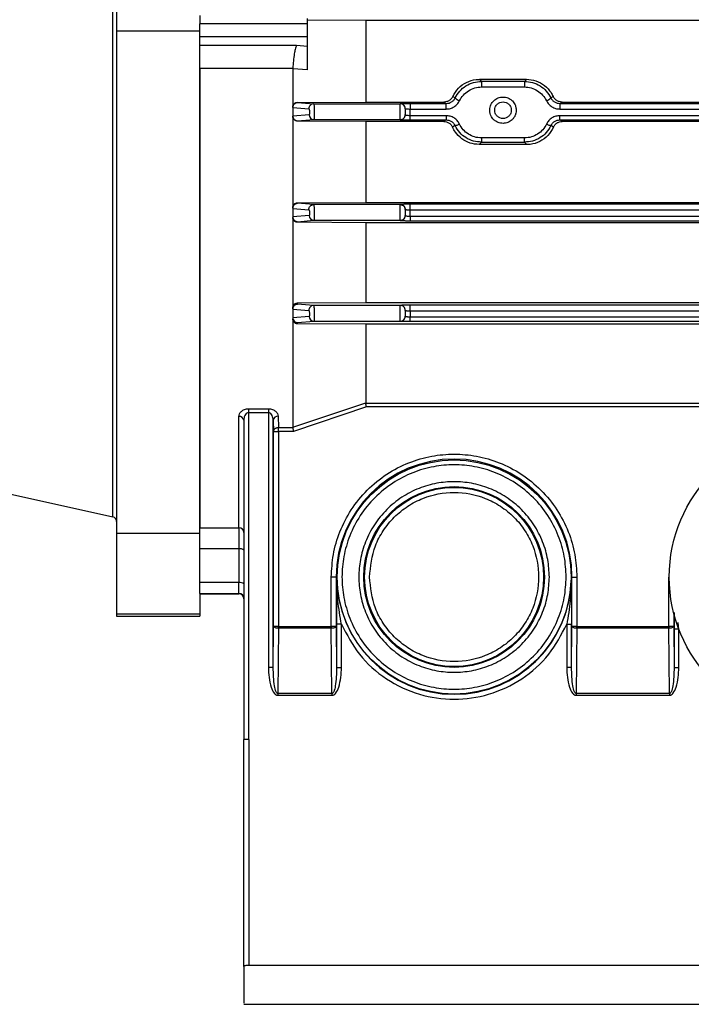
# Model space of a CAD drawing. Header units: millimetres. Extents: x 0 to 420, y 0 to 297.
# Tile 56 of 104: x 156.01 to 159.81, y 228.1 to 233.66. Entities that reach past the tile are written whole.
import ezdxf

# ---------------------------------------------------------------- set-up
doc = ezdxf.new("R2010")
doc.units = ezdxf.units.MM

msp = doc.modelspace()

# ---------------------------------------------------------------- linework, layer by layer
at = {"color": 7, "linetype": 'Continuous', "lineweight": 25}
for p, q in [((156.54065, 230.85428), (156.54065, 233.99574)), ((156.5623, 233.71943), (156.5623, 233.59719)), ((157.03203, 233.68462), (157.03203, 233.6384)), ((157.63991, 233.6384), (157.63991, 233.66871)), ((157.96949, 233.65735), (157.63991, 233.6589)), ((162.88977, 233.65735), (157.96949, 233.65735)), ((157.96949, 233.65735), (157.96949, 233.19646)), ((157.03203, 233.59719), (156.5623, 233.59719)), ((156.5623, 233.59719), (156.5623, 230.75975)), ((157.63991, 233.6384), (157.03203, 233.6384)), ((157.03203, 233.56658), (157.03203, 233.6384)), ((157.63991, 233.56658), (157.63991, 233.6384)), ((157.03203, 233.56658), (157.63991, 233.56658)), ((157.03203, 233.51562), (157.03203, 233.56658)), ((157.63991, 233.51091), (157.63991, 233.56658)), ((157.57884, 233.51562), (157.03203, 233.51562)), ((157.03203, 233.38646), (157.03203, 233.51562)), ((157.63991, 233.51091), (157.57884, 233.51562)), ((157.55709, 233.38646), (157.03203, 233.38646)), ((157.03203, 230.79273), (157.03203, 233.38646)), ((157.03203, 233.38646), (157.03203, 230.79273)), ((157.55709, 233.38646), (157.55701, 233.38391)), ((157.63991, 233.37801), (157.55701, 233.38391)), ((157.55701, 233.38391), (157.55701, 233.16697)), ((158.62418, 233.31302), (158.61333, 233.32482)), ((158.61333, 233.32482), (158.87695, 233.32482)), ((158.62418, 233.31302), (158.62418, 233.28156)), ((158.8661, 233.31302), (158.62418, 233.31302)), ((158.87695, 233.32482), (158.8661, 233.31302)), ((158.8661, 233.31302), (158.8661, 233.28156)), ((158.62418, 233.28156), (158.8661, 233.28156)), ((158.46206, 233.22859), (158.47462, 233.21951)), ((159.01566, 233.21951), (159.02822, 233.22859)), ((157.55701, 233.16697), (157.55701, 233.16601)), ((157.55701, 233.16601), (157.55701, 233.11778)), ((157.55762, 233.16533), (157.64834, 233.15788)), ((157.55762, 233.16533), (157.55762, 233.11706)), ((157.58464, 233.19461), (157.96949, 233.19646)), ((157.58464, 233.19461), (157.58464, 233.19364)), ((157.58464, 233.19364), (157.67537, 233.18615)), ((157.67537, 233.18615), (158.16489, 233.18615)), ((157.96949, 233.19646), (158.41157, 233.19646)), ((158.16489, 233.18615), (158.16489, 233.1874)), ((158.16489, 233.09775), (158.16489, 233.18615)), ((158.22015, 233.18837), (158.42464, 233.18837)), ((158.22015, 233.18837), (158.22015, 233.1569)), ((158.22015, 233.11922), (158.22015, 233.1569)), ((158.22015, 233.1569), (158.42464, 233.1569)), ((158.42464, 233.18837), (158.41157, 233.19646)), ((158.42464, 233.1569), (158.42464, 233.18837)), ((159.07871, 233.19646), (159.06564, 233.18837)), ((159.06564, 233.18837), (159.06564, 233.1569)), ((159.06564, 233.18837), (161.46403, 233.18837)), ((159.06564, 233.1569), (161.46403, 233.1569)), ((159.07871, 233.19646), (161.45096, 233.19646)), ((157.55701, 233.11669), (157.55701, 232.59983)), ((157.64915, 233.1247), (157.55762, 233.11706)), ((157.58464, 233.09016), (157.67618, 233.09775)), ((157.58464, 233.08878), (157.58464, 233.09016)), ((157.96949, 233.0869), (157.58464, 233.08878)), ((157.67618, 233.09775), (158.16489, 233.09775)), ((158.4107, 233.0869), (157.96949, 233.0869)), ((157.96949, 233.0869), (157.96949, 232.62936)), ((158.16489, 233.09775), (158.16489, 233.09641)), ((158.22015, 233.09544), (158.22015, 233.11922)), ((158.42449, 233.11922), (158.22015, 233.11922)), ((158.22015, 233.09544), (158.42449, 233.09544)), ((158.42449, 233.09544), (158.4107, 233.0869)), ((158.42449, 233.11922), (158.42449, 233.09544)), ((161.46388, 233.11922), (159.06579, 233.11922)), ((159.06579, 233.09544), (159.06579, 233.11922)), ((159.06579, 233.09544), (161.46388, 233.09544)), ((159.07958, 233.0869), (159.06579, 233.09544)), ((161.45009, 233.0869), (159.07958, 233.0869)), ((158.47412, 233.06402), (158.46072, 233.05434)), ((159.02956, 233.05434), (159.01616, 233.06402)), ((158.86707, 232.99359), (158.62321, 232.99359)), ((158.62321, 232.99359), (158.62321, 232.96981)), ((158.86707, 232.96981), (158.86707, 232.99359)), ((158.61081, 232.95635), (158.62321, 232.96981)), ((158.87947, 232.95635), (158.61081, 232.95635)), ((158.62321, 232.96981), (158.86707, 232.96981)), ((158.86707, 232.96981), (158.87947, 232.95635)), ((157.55701, 232.59687), (157.55701, 232.54845)), ((157.55762, 232.59572), (157.64797, 232.58824)), ((157.55762, 232.59572), (157.55762, 232.54726)), ((157.58464, 232.62738), (157.96949, 232.62936)), ((157.58464, 232.6245), (157.58464, 232.62738)), ((157.67494, 232.61696), (157.58464, 232.6245)), ((157.67494, 232.61696), (157.67503, 232.61696)), ((158.16489, 232.61696), (157.67503, 232.61696)), ((157.96949, 232.62936), (162.88977, 232.62936)), ((158.16489, 232.61805), (158.16489, 232.61696)), ((158.16489, 232.52855), (158.16489, 232.61696)), ((162.30952, 232.61902), (158.22015, 232.61902)), ((158.22015, 232.58754), (158.22015, 232.61902)), ((158.22015, 232.55017), (158.22015, 232.58754)), ((158.22015, 232.58754), (162.30952, 232.58754)), ((157.55701, 232.54521), (157.55701, 232.03426)), ((157.64942, 232.55506), (157.55762, 232.54726)), ((158.22015, 232.55017), (158.22015, 232.52639)), ((162.30952, 232.55017), (158.22015, 232.55017)), ((157.58464, 232.52083), (157.67645, 232.52855)), ((157.58464, 232.51718), (157.58464, 232.52083)), ((157.96949, 232.51513), (157.58464, 232.51718)), ((157.67645, 232.52855), (158.16489, 232.52855)), ((162.88977, 232.51513), (157.96949, 232.51513)), ((157.96949, 232.51513), (157.96949, 232.06393)), ((158.16489, 232.52855), (158.16489, 232.52737)), ((158.22015, 232.52639), (162.30952, 232.52639)), ((157.58464, 232.0617), (157.96949, 232.06393)), ((157.58464, 232.05542), (157.58464, 232.0617)), ((157.67482, 232.04776), (157.58464, 232.05542)), ((158.16489, 232.04776), (157.67482, 232.04776)), ((157.96949, 232.06393), (162.88977, 232.06393)), ((158.16489, 232.0479), (158.16489, 232.04776)), ((158.16489, 231.95935), (158.16489, 232.04776)), ((162.30952, 232.04887), (158.22015, 232.04887)), ((158.22015, 232.0174), (158.22015, 232.04887)), ((157.55701, 232.0278), (157.55701, 231.97907)), ((157.55762, 232.02618), (157.6478, 232.0186)), ((157.55762, 232.02618), (157.55762, 231.97741)), ((157.64969, 231.98543), (157.55762, 231.97741)), ((158.19252, 232.02013), (158.19252, 232.02028)), ((158.22015, 232.0174), (158.22015, 231.98193)), ((158.22015, 232.0174), (162.30952, 232.0174)), ((158.22015, 231.95815), (158.22015, 231.98193)), ((162.30952, 231.98193), (158.22015, 231.98193)), ((157.55701, 231.97202), (157.55701, 231.35946)), ((157.58464, 231.95144), (157.67672, 231.95935)), ((157.58464, 231.94382), (157.58464, 231.95144)), ((157.96949, 231.94144), (157.58464, 231.94382)), ((157.67672, 231.95935), (158.16489, 231.95935)), ((162.88977, 231.94144), (157.96949, 231.94144)), ((157.96949, 231.94144), (157.96949, 231.49702)), ((158.16489, 231.95935), (158.16489, 231.95913)), ((158.22015, 231.95815), (162.30952, 231.95815)), ((157.55701, 231.35946), (157.96949, 231.49702)), ((157.97313, 231.47466), (157.56065, 231.33671)), ((157.96953, 231.49659), (157.96949, 231.49702)), ((157.96953, 231.49659), (161.50532, 231.49659)), ((161.50532, 231.47466), (157.97313, 231.47466)), ((157.25307, 230.79273), (157.25307, 231.42085)), ((157.30834, 231.46437), (157.41957, 231.46437)), ((157.30834, 231.44291), (157.30834, 231.46437)), ((157.30834, 231.44291), (157.41957, 231.44291)), ((157.30834, 229.59695), (157.30834, 231.44291)), ((157.41957, 231.46437), (157.41957, 231.44291)), ((157.41957, 231.44291), (157.41957, 230.00384)), ((157.47482, 231.42197), (157.47702, 231.35906)), ((157.2807, 231.39903), (157.2807, 229.59695)), ((157.44719, 230.00384), (157.44719, 231.40015)), ((157.44719, 231.40015), (157.4494, 231.33671)), ((157.4494, 230.23556), (157.4494, 231.33671)), ((157.4494, 231.33671), (157.47702, 231.33671)), ((157.47702, 231.35906), (157.55704, 231.35906)), ((157.47702, 231.33671), (157.47702, 231.35906)), ((157.47702, 231.33671), (157.47702, 230.23556)), ((157.56065, 231.33671), (157.47702, 231.33671)), ((157.55704, 231.35906), (157.55701, 231.35946)), ((155.46002, 231.09385), (156.54065, 230.85428)), ((157.03203, 230.75975), (156.5623, 230.75975)), ((156.5623, 230.75975), (156.5623, 230.30353)), ((157.03203, 230.79273), (157.25307, 230.79273)), ((157.03203, 230.67278), (157.03203, 230.79273)), ((157.25307, 230.79273), (157.25307, 230.67278)), ((157.25307, 230.67278), (157.03203, 230.67278)), ((157.03203, 230.48258), (157.03203, 230.67278)), ((157.25307, 230.67278), (157.25307, 230.48258)), ((157.25307, 230.48258), (157.03203, 230.48258)), ((157.03203, 230.42155), (157.03203, 230.48258)), ((157.25307, 230.42155), (157.25307, 230.48258)), ((157.77516, 230.23556), (157.77516, 230.51425)), ((157.80278, 230.51425), (157.77516, 230.51425)), ((157.80278, 230.51425), (157.8064, 230.51425)), ((157.80278, 230.51425), (157.80278, 230.23556)), ((159.13127, 230.51425), (159.1302, 230.49144)), ((159.13488, 230.51425), (159.13127, 230.51425)), ((159.13488, 230.23556), (159.13488, 230.51425)), ((159.13488, 230.51425), (159.16251, 230.51425)), ((159.16251, 230.51425), (159.16251, 230.23556)), ((159.68169, 230.23556), (159.68169, 230.51425)), ((159.68459, 230.51425), (159.68169, 230.51425)), ((157.03203, 230.42155), (157.25307, 230.42155)), ((157.03203, 230.42155), (157.03203, 230.4198)), ((157.25307, 230.4198), (157.03203, 230.4198)), ((157.03203, 230.41943), (157.03203, 230.4198)), ((157.03203, 230.41943), (157.25307, 230.41943)), ((157.03203, 230.41943), (157.03203, 230.30353)), ((157.25307, 230.4198), (157.25307, 230.42155)), ((157.25307, 230.41943), (157.25307, 230.4198)), ((159.70931, 230.31334), (159.70931, 230.23556)), ((159.71173, 230.31439), (159.71152, 230.22053)), ((157.03203, 230.30353), (156.5623, 230.30353)), ((156.5623, 230.30353), (156.5623, 230.29321)), ((156.5623, 230.29321), (157.03203, 230.29321)), ((157.03203, 230.30353), (157.03203, 230.29321)), ((159.73914, 230.22053), (159.73408, 230.25763)), ((157.44719, 230.00384), (157.4494, 230.23556)), ((157.47702, 230.23556), (157.4494, 230.23556)), ((157.47702, 230.22611), (157.47349, 229.85569)), ((157.47702, 230.22611), (157.47702, 230.23556)), ((157.47702, 230.23556), (157.77516, 230.23556)), ((157.77516, 230.22611), (157.47702, 230.22611)), ((157.77516, 230.23556), (157.77516, 230.22611)), ((157.80278, 230.23556), (157.77516, 230.23556)), ((157.77869, 229.85569), (157.77516, 230.22611)), ((157.80278, 230.23556), (157.80499, 230.00384)), ((157.80499, 230.24705), (157.80499, 230.00384)), ((157.83261, 230.24705), (157.80499, 230.24705)), ((157.83261, 230.00384), (157.83261, 230.24705)), ((159.10506, 230.24705), (159.13268, 230.24705)), ((159.10506, 230.24705), (159.10506, 230.00384)), ((159.13268, 230.00384), (159.13268, 230.24705)), ((159.13268, 230.00384), (159.13488, 230.23556)), ((159.16251, 230.23556), (159.13488, 230.23556)), ((159.16251, 230.22611), (159.15898, 229.85569)), ((159.16251, 230.22611), (159.16251, 230.23556)), ((159.16251, 230.23556), (159.68169, 230.23556)), ((159.68169, 230.22611), (159.16251, 230.22611)), ((159.68169, 230.23556), (159.68169, 230.22611)), ((159.70931, 230.23556), (159.68169, 230.23556)), ((159.68522, 229.85569), (159.68169, 230.22611)), ((159.70931, 230.23556), (159.71152, 230.00384)), ((159.71152, 230.22053), (159.71152, 230.00384)), ((159.73914, 230.22053), (159.71152, 230.22053)), ((159.73914, 230.00384), (159.73914, 230.21852)), ((157.44719, 230.00384), (157.41957, 230.00384)), ((157.80499, 230.00384), (157.83261, 230.00384)), ((159.13268, 230.00384), (159.10506, 230.00384)), ((159.71152, 230.00384), (159.73914, 230.00384)), ((157.77869, 229.85569), (157.47349, 229.85569)), ((157.47349, 229.85569), (157.47349, 229.84624)), ((157.47349, 229.84624), (157.77869, 229.84624)), ((157.77869, 229.85569), (157.77869, 229.84624)), ((159.15898, 229.85569), (159.15898, 229.84624)), ((159.68522, 229.85569), (159.15898, 229.85569)), ((159.15898, 229.84624), (159.68522, 229.84624)), ((159.68522, 229.85569), (159.68522, 229.84624)), ((157.30834, 229.59695), (157.2807, 229.59695)), ((157.2807, 228.31515), (157.2807, 229.59695)), ((157.30834, 229.59695), (157.30834, 228.32112)), ((161.67401, 228.32112), (157.30834, 228.32112)), ((157.2807, 228.10119), (161.70164, 228.10119))]:
    msp.add_line(p, q, dxfattribs=at)
for centre, radius in [((160.51351, 230.51425), 0.82893), ((158.46883, 230.51425), 0.66095), ((158.46883, 230.51425), 0.51047), ((158.46883, 230.51425), 0.50536)]:
    msp.add_circle(centre, radius, dxfattribs=at)
for centre, radius, start, end in [((158.52211, 233.26668), 0.06693, 224.80687, 250.25807), ((158.96817, 233.26668), 0.06693, 289.74188, 315.19321), ((157.55793, 233.16622), 0.000944, 192.668, 250.35927), ((157.67579, 233.15869), 0.02747, 90.89028, 181.69581), ((158.16489, 233.15977), 0.02763, 0.00436, 90.00436), ((158.16489, 233.15852), 0.02763, 0.00436, 90.00436), ((157.55798, 233.11798), 0.000986, 191.4223, 248.40458), ((157.58464, 233.11779), 0.02763, 180.00436, 270.00436), ((157.67658, 233.12518), 0.02744, 181.00429, 269.15371), ((158.16489, 233.12537), 0.02763, 269.99564, 359.99564), ((158.16489, 233.12404), 0.02763, 269.99564, 359.99564), ((158.46918, 233.12135), 0.05754, 274.91763, 301.21609), ((159.0211, 233.12135), 0.05754, 238.78391, 265.08237), ((157.55864, 232.59699), 0.00163, 184.20871, 231.19209), ((158.16489, 232.59042), 0.02763, 0.00436, 90.00436), ((157.55871, 232.54857), 0.00171, 183.87476, 229.93696), ((157.58464, 232.54846), 0.02763, 180.00436, 270.00436), ((157.67684, 232.55598), 0.02743, 181.91715, 269.18513), ((158.16489, 232.55618), 0.02763, 269.99564, 359.99564), ((158.16489, 232.555), 0.02763, 269.99564, 359.99564), ((157.67524, 232.02027), 0.0275, 90.87274, 183.47108), ((158.16489, 232.02027), 0.02763, 0.00436, 90.00436), ((158.16489, 232.02013), 0.02763, 0.00436, 90.00436), ((157.5597, 232.02788), 0.00269, 181.73716, 219.19396), ((157.55981, 231.97915), 0.0028, 181.62289, 218.39854), ((157.58464, 231.97907), 0.02763, 180.00436, 270.00436), ((157.67709, 231.98678), 0.02743, 182.83753, 269.22421), ((158.16489, 231.98698), 0.02763, 269.99564, 359.99564), ((158.16489, 231.98676), 0.02763, 269.99564, 359.99564), ((157.25567, 231.39574), 0.02525, 7.49129, 95.90978), ((157.47264, 231.39632), 0.02574, 85.15847, 171.43542), ((158.46883, 230.51425), 0.66605, 0, 180), ((156.53467, 230.8273), 0.02763, 0, 77.5), ((157.25331, 230.76535), 0.02739, 0.51364, 90.50459), ((157.25952, 230.64073), 0.03269, 49.60931, 101.36905), ((157.25952, 230.45052), 0.03269, 49.60931, 101.36905), ((158.46883, 230.51425), 0.66244, 180, 0), ((158.46883, 230.51425), 0.66243, 270, 358.01621), ((157.25314, 230.39399), 0.02756, 0.14282, 90.14211), ((157.25314, 230.39223), 0.02757, 0.12875, 90.12817), ((157.25307, 230.3918), 0.02763, 0, 90)]:
    msp.add_arc(centre, radius, start, end, dxfattribs=at)
for points, knots in [([(157.57884, 233.51562), (157.57624, 233.50934), (157.57176, 233.49855), (157.56548, 233.46722), (157.5605, 233.43093), (157.5582, 233.40085), (157.55709, 233.38646)], [0, 0, 0, 0, 0.2910775, 0.5005469, 0.7610782, 1, 1, 1, 1]), ([(157.63991, 233.37801), (157.63991, 233.39356), (157.63991, 233.42458), (157.63991, 233.46347), (157.63991, 233.49454), (157.63991, 233.50544), (157.63991, 233.51091)], [0, 0, 0, 0, 0.25010044, 0.49898039, 0.74876935, 1, 1, 1, 1]), ([(158.46206, 233.22859), (158.47158, 233.24472), (158.49063, 233.27699), (158.53784, 233.31007), (158.58104, 233.32362), (158.60652, 233.32457), (158.61333, 233.32482)], [0, 0, 0, 0, 0.2989882, 0.5981703, 0.8926977, 1, 1, 1, 1]), ([(158.47462, 233.21951), (158.48251, 233.23284), (158.49828, 233.25946), (158.53469, 233.28921), (158.57747, 233.30914), (158.60858, 233.31173), (158.62418, 233.31302)], [0, 0, 0, 0, 0.2497289, 0.499153, 0.7489339, 1, 1, 1, 1]), ([(158.8661, 233.31302), (158.88163, 233.31174), (158.91267, 233.30916), (158.95542, 233.28932), (158.99192, 233.25958), (159.00774, 233.23289), (159.01566, 233.21951)], [0, 0, 0, 0, 0.2500498, 0.4996075, 0.7492793, 1, 1, 1, 1]), ([(158.87695, 233.32482), (158.89541, 233.32304), (158.93232, 233.31947), (158.98136, 233.2917), (159.01249, 233.25884), (159.02454, 233.23568), (159.02822, 233.22859)], [0, 0, 0, 0, 0.28961081, 0.57912506, 0.87126383, 1, 1, 1, 1]), ([(158.4995, 233.20368), (158.50613, 233.21478), (158.51937, 233.23693), (158.54994, 233.26135), (158.58534, 233.27822), (158.61121, 233.28044), (158.62418, 233.28156)], [0, 0, 0, 0, 0.2507229, 0.5001811, 0.7494783, 1, 1, 1, 1]), ([(158.8661, 233.28156), (158.87907, 233.28044), (158.90494, 233.27822), (158.94034, 233.26135), (158.97091, 233.23693), (158.98415, 233.21478), (158.99078, 233.20368)], [0, 0, 0, 0, 0.25053674, 0.49981934, 0.74926272, 1, 1, 1, 1]), ([(158.46206, 233.22859), (158.45947, 233.22405), (158.4543, 233.21497), (158.44202, 233.20475), (158.42753, 233.19772), (158.41688, 233.19688), (158.41157, 233.19646)], [0, 0, 0, 0, 0.2506628, 0.5003481, 0.7509771, 1, 1, 1, 1]), ([(158.42464, 233.18837), (158.42987, 233.1888), (158.44027, 233.18968), (158.45448, 233.1964), (158.46668, 233.20621), (158.47196, 233.21506), (158.47462, 233.21951)], [0, 0, 0, 0, 0.2509657, 0.4992107, 0.7480157, 1, 1, 1, 1]), ([(158.42464, 233.1569), (158.43244, 233.15753), (158.44801, 233.15881), (158.4694, 233.16883), (158.48767, 233.18367), (158.49556, 233.19701), (158.4995, 233.20368)], [0, 0, 0, 0, 0.2506079, 0.5002685, 0.7500329, 1, 1, 1, 1]), ([(158.74514, 233.07565), (158.75465, 233.07671), (158.77374, 233.07884), (158.79444, 233.09286), (158.80746, 233.10821), (158.81249, 233.11769), (158.81453, 233.12285), (158.81458, 233.12298), (158.81474, 233.12339), (158.81531, 233.12489), (158.81733, 233.13071), (158.82025, 233.1439), (158.81971, 233.16205), (158.81311, 233.18371), (158.80152, 233.20077), (158.78631, 233.21309), (158.76888, 233.22212), (158.74505, 233.22666), (158.71641, 233.22114), (158.69213, 233.20535), (158.67823, 233.18546), (158.6718, 233.16674), (158.66982, 233.15005), (158.67192, 233.13288), (158.67862, 233.11448), (158.68958, 233.09909), (158.7038, 233.0876), (158.72113, 233.07824), (158.73563, 233.07668), (158.74514, 233.07565)], [0, 0, 0, 0, 0.0604503, 0.1213861, 0.1541079, 0.18964, 0.1897442, 0.1899236, 0.1905083, 0.1925808, 0.2003374, 0.2302594, 0.2793015, 0.3155706, 0.3754002, 0.4085368, 0.4404842, 0.5004502, 0.5596685, 0.6227928, 0.6812971, 0.7122143, 0.7498457, 0.788822, 0.8227659, 0.8753584, 0.9079371, 0.9396048, 1, 1, 1, 1]), ([(158.69817, 233.15026), (158.6988, 233.14435), (158.69977, 233.13523), (158.70562, 233.12428), (158.7117, 233.11681), (158.71917, 233.11071), (158.73012, 233.10504), (158.74514, 233.10214), (158.76017, 233.10505), (158.77112, 233.11071), (158.77859, 233.11682), (158.78469, 233.12429), (158.79035, 233.13524), (158.79325, 233.15026), (158.79035, 233.16529), (158.78469, 233.17624), (158.77857, 233.1837), (158.77111, 233.18981), (158.76016, 233.19547), (158.74514, 233.19837), (158.73011, 233.19547), (158.71916, 233.1898), (158.71168, 233.18369), (158.70562, 233.17623), (158.69977, 233.16528), (158.6988, 233.15616), (158.69817, 233.15026)], [0, 0, 0, 0, 0.0598607, 0.0924807, 0.125, 0.15762, 0.1901393, 0.25, 0.3098607, 0.3424807, 0.375, 0.40762, 0.4401393, 0.5, 0.5598607, 0.5924807, 0.625, 0.65762, 0.6901393, 0.75, 0.8098607, 0.8424807, 0.875, 0.90762, 0.9401393, 1, 1, 1, 1]), ([(158.99078, 233.20368), (158.99474, 233.19699), (159.00264, 233.18364), (159.02093, 233.1688), (159.0423, 233.15879), (159.05786, 233.15753), (159.06564, 233.1569)], [0, 0, 0, 0, 0.2506431, 0.5003302, 0.7500937, 1, 1, 1, 1]), ([(159.01566, 233.21951), (159.01833, 233.21505), (159.02362, 233.20618), (159.03585, 233.19638), (159.05005, 233.18967), (159.06043, 233.1888), (159.06564, 233.18837)], [0, 0, 0, 0, 0.2527797, 0.5018031, 0.7498281, 1, 1, 1, 1]), ([(159.07871, 233.19646), (159.07337, 233.19691), (159.06272, 233.1978), (159.04822, 233.20479), (159.03592, 233.21494), (159.03079, 233.22404), (159.02822, 233.22859)], [0, 0, 0, 0, 0.2505687, 0.5001388, 0.749429, 1, 1, 1, 1]), ([(157.55701, 233.16697), (157.55711, 233.16875), (157.5573, 233.17231), (157.55895, 233.17752), (157.5615, 233.18236), (157.56502, 233.18662), (157.56927, 233.19009), (157.57572, 233.19361), (157.58108, 233.19421), (157.58464, 233.19461)], [0, 0, 0, 0, 0.1259171, 0.2501049, 0.3754982, 0.5002566, 0.6248659, 0.7506099, 1, 1, 1, 1]), ([(157.64834, 233.15788), (157.6488, 233.15761), (157.64971, 233.15709), (157.65093, 233.15325), (157.65183, 233.14784), (157.65227, 233.14135), (157.65215, 233.13483), (157.65153, 233.12937), (157.65048, 233.12549), (157.6496, 233.12496), (157.64915, 233.1247)], [0, 0, 0, 0, 0.12615306, 0.25016697, 0.37510699, 0.49974428, 0.62434123, 0.7495183, 0.87359319, 1, 1, 1, 1]), ([(157.67537, 233.18615), (157.67567, 233.1858), (157.67621, 233.18517), (157.67708, 233.18075), (157.67786, 233.17434), (157.67844, 233.16617), (157.67894, 233.15597), (157.6793, 233.14188), (157.67918, 233.1249), (157.6786, 233.11076), (157.67774, 233.10259), (157.67693, 233.09855), (157.67644, 233.09802), (157.67618, 233.09775)], [0, 0, 0, 0, 0.0829878, 0.1524109, 0.2501738, 0.3162477, 0.3800374, 0.5002717, 0.6226246, 0.7496751, 0.8603591, 0.9266134, 1, 1, 1, 1]), ([(158.16489, 233.1874), (158.16563, 233.18752), (158.16678, 233.18771), (158.17365, 233.18793), (158.18079, 233.18809), (158.18958, 233.18821), (158.20246, 233.18833), (158.2132, 233.18835), (158.22015, 233.18837)], [0, 0, 0, 0, 0.2402752, 0.3706648, 0.5012116, 0.6312232, 0.7613905, 1, 1, 1, 1]), ([(158.19252, 233.15977), (158.19268, 233.15954), (158.19297, 233.15912), (158.19554, 233.15843), (158.19956, 233.15779), (158.20483, 233.15736), (158.21124, 233.15701), (158.21663, 233.15694), (158.22015, 233.1569)], [0, 0, 0, 0, 0.1571992, 0.2938649, 0.504889, 0.6348502, 0.7607328, 1, 1, 1, 1]), ([(157.58464, 233.08878), (157.58096, 233.08924), (157.5736, 233.09016), (157.56466, 233.0966), (157.55832, 233.10562), (157.55745, 233.113), (157.55701, 233.11669)], [0, 0, 0, 0, 0.2496669, 0.4996851, 0.7495458, 1, 1, 1, 1]), ([(157.55762, 233.11706), (157.55806, 233.11366), (157.55871, 233.10867), (157.56205, 233.10239), (157.56535, 233.09821), (157.56978, 233.09456), (157.57595, 233.09112), (157.5813, 233.09053), (157.58464, 233.09016)], [0, 0, 0, 0, 0.2398731, 0.3513517, 0.4999949, 0.6158217, 0.7601269, 1, 1, 1, 1]), ([(158.16489, 233.09641), (158.16563, 233.09629), (158.16677, 233.0961), (158.17365, 233.09587), (158.18079, 233.09572), (158.18958, 233.09559), (158.20245, 233.09547), (158.2132, 233.09545), (158.22015, 233.09544)], [0, 0, 0, 0, 0.2408203, 0.3713951, 0.5020062, 0.6319554, 0.7619376, 1, 1, 1, 1]), ([(158.22015, 233.11922), (158.21662, 233.11929), (158.21123, 233.1194), (158.20483, 233.12), (158.19954, 233.12073), (158.19553, 233.12178), (158.19297, 233.12294), (158.19268, 233.12366), (158.19252, 233.12404)], [0, 0, 0, 0, 0.2371732, 0.3623907, 0.4921196, 0.7038401, 0.8414439, 1, 1, 1, 1]), ([(158.4107, 233.0869), (158.41606, 233.08644), (158.42677, 233.08553), (158.44122, 233.07839), (158.45334, 233.06804), (158.45825, 233.05892), (158.46072, 233.05434)], [0, 0, 0, 0, 0.2506151, 0.5001473, 0.7484926, 1, 1, 1, 1]), ([(158.49901, 233.07214), (158.49511, 233.07886), (158.48734, 233.09228), (158.46915, 233.10724), (158.44781, 233.11731), (158.43226, 233.11858), (158.42449, 233.11922)], [0, 0, 0, 0, 0.2506711, 0.5003558, 0.7501066, 1, 1, 1, 1]), ([(158.42449, 233.09544), (158.4297, 233.095), (158.44006, 233.09413), (158.45421, 233.08735), (158.46634, 233.07744), (158.47151, 233.06852), (158.47412, 233.06402)], [0, 0, 0, 0, 0.2503506, 0.4979803, 0.7467376, 1, 1, 1, 1]), ([(159.06579, 233.11922), (159.05799, 233.11858), (159.04242, 233.1173), (159.02108, 233.1072), (159.00291, 233.09225), (158.99515, 233.07884), (158.99127, 233.07214)], [0, 0, 0, 0, 0.2506358, 0.5002876, 0.7500385, 1, 1, 1, 1]), ([(159.01616, 233.06402), (159.01876, 233.0685), (159.02392, 233.0774), (159.03602, 233.08732), (159.05018, 233.09412), (159.06057, 233.095), (159.06579, 233.09544)], [0, 0, 0, 0, 0.25241925, 0.50094582, 0.74880603, 1, 1, 1, 1]), ([(159.02956, 233.05434), (159.03204, 233.0589), (159.03699, 233.068), (159.04906, 233.07842), (159.06355, 233.08554), (159.07424, 233.08645), (159.07958, 233.0869)], [0, 0, 0, 0, 0.2507394, 0.500514, 0.7502549, 1, 1, 1, 1]), ([(158.61081, 232.95635), (158.59311, 232.95802), (158.55773, 232.96135), (158.5106, 232.98739), (158.47821, 233.02015), (158.4655, 233.04499), (158.46072, 233.05434)], [0, 0, 0, 0, 0.2746401, 0.5490378, 0.8303728, 1, 1, 1, 1]), ([(158.62321, 232.96981), (158.60798, 232.97104), (158.5769, 232.97353), (158.53491, 232.99322), (158.4981, 233.02303), (158.4824, 233.04986), (158.47412, 233.06402)], [0, 0, 0, 0, 0.2449197, 0.4998031, 0.7361542, 1, 1, 1, 1]), ([(158.62321, 232.99359), (158.61024, 232.99472), (158.58435, 232.99698), (158.54901, 233.01404), (158.5186, 233.0387), (158.50555, 233.06097), (158.49901, 233.07214)], [0, 0, 0, 0, 0.2504794, 0.4997147, 0.7492048, 1, 1, 1, 1]), ([(158.99127, 233.07214), (158.98473, 233.06097), (158.97168, 233.0387), (158.94126, 233.01405), (158.90593, 232.99698), (158.88004, 232.99472), (158.86707, 232.99359)], [0, 0, 0, 0, 0.2507778, 0.5002911, 0.7495473, 1, 1, 1, 1]), ([(159.01616, 233.06402), (159.00788, 233.04986), (158.99218, 233.02303), (158.95537, 232.99322), (158.91338, 232.97353), (158.8823, 232.97104), (158.86707, 232.96981)], [0, 0, 0, 0, 0.26388542, 0.50019282, 0.75504517, 1, 1, 1, 1]), ([(159.02956, 233.05434), (159.02027, 233.03789), (159.00166, 233.00497), (158.95461, 232.97118), (158.9113, 232.95752), (158.88609, 232.95659), (158.87947, 232.95635)], [0, 0, 0, 0, 0.3030873, 0.606699, 0.8967705, 1, 1, 1, 1]), ([(157.55701, 232.59983), (157.55736, 232.60324), (157.55789, 232.60838), (157.56126, 232.61478), (157.56469, 232.61909), (157.56896, 232.6227), (157.57389, 232.62534), (157.57921, 232.62705), (157.58282, 232.62727), (157.58464, 232.62738)], [0, 0, 0, 0, 0.248985, 0.3753928, 0.4988223, 0.6240334, 0.749129, 0.8730607, 1, 1, 1, 1]), ([(157.58464, 232.6245), (157.5825, 232.62434), (157.57887, 232.62408), (157.57351, 232.62218), (157.56902, 232.6196), (157.5647, 232.61574), (157.5615, 232.61144), (157.55912, 232.60638), (157.55772, 232.60124), (157.55765, 232.59753), (157.55762, 232.59572)], [0, 0, 0, 0, 0.147498, 0.2499801, 0.3888738, 0.4999856, 0.6436727, 0.7499795, 0.8777183, 1, 1, 1, 1]), ([(157.64797, 232.58824), (157.6482, 232.59176), (157.64856, 232.5972), (157.65178, 232.60385), (157.65523, 232.60848), (157.6596, 232.61226), (157.66603, 232.61593), (157.67143, 232.61656), (157.67494, 232.61696)], [0, 0, 0, 0, 0.23645699, 0.36479833, 0.49649985, 0.62871732, 0.75853971, 1, 1, 1, 1]), ([(157.64797, 232.58824), (157.64843, 232.58801), (157.64934, 232.58756), (157.65064, 232.58392), (157.65148, 232.57939), (157.65193, 232.57525), (157.65215, 232.57199), (157.65223, 232.5687), (157.65216, 232.56552), (157.65197, 232.56257), (157.65154, 232.55917), (157.65073, 232.55592), (157.64986, 232.55535), (157.64942, 232.55506)], [0, 0, 0, 0, 0.1247504, 0.2492623, 0.3737722, 0.4370976, 0.4992108, 0.5615733, 0.6247481, 0.6879004, 0.7501527, 0.8747412, 1, 1, 1, 1]), ([(157.67634, 232.61389), (157.67505, 232.6148), (157.67317, 232.61615), (157.67111, 232.61607), (157.67046, 232.61604)], [0, 0, 0, 0, 0.682004, 1, 1, 1, 1]), ([(157.67503, 232.61696), (157.67537, 232.61664), (157.67597, 232.61607), (157.67655, 232.61268), (157.6768, 232.61119)], [0, 0, 0, 0, 0.5611058, 1, 1, 1, 1]), ([(157.6768, 232.61119), (157.6771, 232.60902), (157.67763, 232.60514), (157.67823, 232.59734), (157.6788, 232.58716), (157.67925, 232.57301), (157.67925, 232.55596), (157.67876, 232.5416), (157.67796, 232.53335), (157.67718, 232.52934), (157.6767, 232.52882), (157.67645, 232.52855)], [0, 0, 0, 0, 0.1011024, 0.1812253, 0.2580023, 0.4009305, 0.5484561, 0.699878, 0.8352488, 0.9140187, 1, 1, 1, 1]), ([(158.22015, 232.61902), (158.2132, 232.619), (158.20247, 232.61898), (158.18959, 232.61886), (158.1808, 232.61874), (158.17366, 232.61858), (158.16678, 232.61836), (158.16563, 232.61817), (158.16489, 232.61805)], [0, 0, 0, 0, 0.2386095, 0.3684374, 0.4987881, 0.6289948, 0.7597248, 1, 1, 1, 1]), ([(158.16489, 232.61696), (158.16855, 232.61654), (158.17583, 232.6157), (158.18497, 232.60925), (158.1913, 232.60012), (158.19211, 232.59292), (158.19252, 232.58933)], [0, 0, 0, 0, 0.2522329, 0.5029754, 0.7522302, 1, 1, 1, 1]), ([(158.19252, 232.59042), (158.19268, 232.59019), (158.19297, 232.58977), (158.19554, 232.58908), (158.19956, 232.58844), (158.20483, 232.58801), (158.21124, 232.58765), (158.21663, 232.58759), (158.22015, 232.58754)], [0, 0, 0, 0, 0.1571992, 0.2938649, 0.504889, 0.6348502, 0.7607328, 1, 1, 1, 1]), ([(157.58464, 232.51718), (157.58273, 232.51731), (157.57885, 232.51757), (157.57173, 232.52002), (157.56431, 232.52535), (157.55826, 232.53436), (157.55743, 232.54159), (157.55701, 232.54521)], [0, 0, 0, 0, 0.1233614, 0.2503823, 0.5002067, 0.7498523, 1, 1, 1, 1]), ([(157.55762, 232.54726), (157.55813, 232.5439), (157.55918, 232.53692), (157.56552, 232.52806), (157.57446, 232.52198), (157.58133, 232.5212), (157.58464, 232.52083)], [0, 0, 0, 0, 0.24070117, 0.5, 0.75929883, 1, 1, 1, 1]), ([(158.22015, 232.55017), (158.21662, 232.55024), (158.21123, 232.55035), (158.20483, 232.55095), (158.19954, 232.55168), (158.19553, 232.55273), (158.19297, 232.55389), (158.19268, 232.55461), (158.19252, 232.55499)], [0, 0, 0, 0, 0.2371732, 0.3623907, 0.4921196, 0.7038401, 0.8414439, 1, 1, 1, 1]), ([(158.16489, 232.52737), (158.16563, 232.52724), (158.16677, 232.52705), (158.17365, 232.52683), (158.18079, 232.52667), (158.18958, 232.52655), (158.20245, 232.52642), (158.2132, 232.5264), (158.22015, 232.52639)], [0, 0, 0, 0, 0.2408203, 0.3713951, 0.5020062, 0.6319554, 0.7619376, 1, 1, 1, 1]), ([(157.55701, 232.03426), (157.55731, 232.03741), (157.55776, 232.04218), (157.56081, 232.04841), (157.56408, 232.05279), (157.5683, 232.05658), (157.57339, 232.05946), (157.57897, 232.06134), (157.58274, 232.06158), (157.58464, 232.0617)], [0, 0, 0, 0, 0.2485322, 0.3764383, 0.4986436, 0.6251617, 0.7487589, 0.8726247, 1, 1, 1, 1]), ([(157.58464, 232.05542), (157.58248, 232.05526), (157.57881, 232.05499), (157.57338, 232.05306), (157.56886, 232.05042), (157.56451, 232.04649), (157.56132, 232.04211), (157.55899, 232.03698), (157.55763, 232.03178), (157.55762, 232.02803), (157.55762, 232.02618)], [0, 0, 0, 0, 0.1475378, 0.2499799, 0.3890642, 0.4999854, 0.6441906, 0.7499782, 0.8762889, 1, 1, 1, 1]), ([(157.67482, 232.04776), (157.6752, 232.04721), (157.67586, 232.04626), (157.67667, 232.04123), (157.67716, 232.03737), (157.67738, 232.03537), (157.67744, 232.03482), (157.67746, 232.03466), (157.67768, 232.03242), (157.67806, 232.02767), (157.67868, 232.01744), (157.67919, 232.00336), (157.67929, 231.98647), (157.67889, 231.97219), (157.67816, 231.96402), (157.67742, 231.96011), (157.67696, 231.95961), (157.67672, 231.95935)], [0, 0, 0, 0, 0.1073145, 0.1848838, 0.2325417, 0.2451209, 0.2485934, 0.2496252, 0.2501874, 0.3176386, 0.381889, 0.5003086, 0.62399, 0.749713, 0.8643965, 0.9296399, 1, 1, 1, 1]), ([(158.22015, 232.04887), (158.2132, 232.04886), (158.20247, 232.04884), (158.18959, 232.04872), (158.1808, 232.04859), (158.17366, 232.04844), (158.16678, 232.04821), (158.16563, 232.04802), (158.16489, 232.0479)], [0, 0, 0, 0, 0.2386095, 0.3684374, 0.4987881, 0.6289948, 0.7597248, 1, 1, 1, 1]), ([(157.55762, 231.97741), (157.55817, 231.97409), (157.55933, 231.9672), (157.56568, 231.95852), (157.57456, 231.95257), (157.58136, 231.95181), (157.58464, 231.95144)], [0, 0, 0, 0, 0.240911, 0.5, 0.759089, 1, 1, 1, 1]), ([(157.6478, 232.0186), (157.64825, 232.01832), (157.64914, 232.01776), (157.65046, 232.01401), (157.65151, 232.00859), (157.65216, 232.00213), (157.65226, 231.99562), (157.65184, 231.9901), (157.65095, 231.98628), (157.65011, 231.98571), (157.64969, 231.98543)], [0, 0, 0, 0, 0.1250499, 0.2500067, 0.3750488, 0.4997573, 0.6244605, 0.7496474, 0.8746774, 1, 1, 1, 1]), ([(158.19252, 232.02028), (158.19268, 232.02005), (158.19297, 232.01962), (158.19554, 232.01894), (158.19956, 232.0183), (158.20483, 232.01787), (158.21124, 232.01751), (158.21663, 232.01745), (158.22015, 232.0174)], [0, 0, 0, 0, 0.1571992, 0.2938649, 0.504889, 0.6348502, 0.7607328, 1, 1, 1, 1]), ([(158.22015, 231.98193), (158.21662, 231.98201), (158.21123, 231.98212), (158.20483, 231.98272), (158.19954, 231.98344), (158.19553, 231.9845), (158.19297, 231.98565), (158.19268, 231.98637), (158.19252, 231.98676)], [0, 0, 0, 0, 0.23717322, 0.36239066, 0.49211959, 0.70384006, 0.84144389, 1, 1, 1, 1]), ([(157.58464, 231.94382), (157.5826, 231.94397), (157.57837, 231.94428), (157.57103, 231.94705), (157.56377, 231.95267), (157.55816, 231.96154), (157.5574, 231.96852), (157.55701, 231.97202)], [0, 0, 0, 0, 0.1212518, 0.2507024, 0.5004992, 0.7502583, 1, 1, 1, 1]), ([(158.16489, 231.95913), (158.16563, 231.95901), (158.16677, 231.95882), (158.17365, 231.95859), (158.18079, 231.95843), (158.18958, 231.95831), (158.20245, 231.95819), (158.2132, 231.95817), (158.22015, 231.95815)], [0, 0, 0, 0, 0.24082028, 0.37139512, 0.50200618, 0.63195539, 0.76193762, 1, 1, 1, 1]), ([(157.97313, 231.47466), (157.97271, 231.47726), (157.97192, 231.48213), (157.97064, 231.49002), (157.96995, 231.4941), (157.96953, 231.49659)], [0, 0, 0, 0, 0.3099918, 0.5803349, 1, 1, 1, 1]), ([(157.25307, 231.42085), (157.25374, 231.42591), (157.25506, 231.436), (157.26424, 231.44783), (157.27485, 231.45571), (157.28476, 231.46044), (157.29604, 231.46374), (157.30427, 231.46416), (157.30834, 231.46437)], [0, 0, 0, 0, 0.2499112, 0.4990314, 0.6274466, 0.7495231, 0.8765595, 1, 1, 1, 1]), ([(157.30834, 231.44291), (157.30714, 231.44284), (157.30469, 231.44268), (157.29968, 231.44098), (157.29228, 231.43576), (157.28576, 231.42549), (157.28147, 231.41245), (157.28096, 231.40351), (157.2807, 231.39903)], [0, 0, 0, 0, 0.0561399, 0.1154459, 0.2507619, 0.4998209, 0.7496725, 1, 1, 1, 1]), ([(157.41957, 231.46437), (157.42357, 231.46417), (157.43168, 231.46376), (157.4428, 231.46057), (157.4526, 231.45598), (157.46314, 231.44832), (157.47241, 231.4368), (157.47401, 231.42691), (157.47482, 231.42197)], [0, 0, 0, 0, 0.12377467, 0.25118295, 0.37319069, 0.50145603, 0.75068087, 1, 1, 1, 1]), ([(157.44719, 231.40015), (157.44618, 231.40893), (157.44465, 231.4221), (157.43535, 231.43601), (157.42807, 231.44105), (157.42315, 231.44269), (157.42074, 231.44284), (157.41957, 231.44291)], [0, 0, 0, 0, 0.4988627, 0.7486188, 0.8840165, 0.943555, 1, 1, 1, 1]), ([(157.4494, 231.33671), (157.44941, 231.33694), (157.4495, 231.3396), (157.45062, 231.34377), (157.45374, 231.34872), (157.45783, 231.35293), (157.46353, 231.3563), (157.47024, 231.35856), (157.47463, 231.35888), (157.47702, 231.35906)], [0, 0, 0, 0, 0.0204116, 0.23985821, 0.34754448, 0.49997429, 0.69344292, 0.83268473, 1, 1, 1, 1]), ([(157.55704, 231.35906), (157.55746, 231.35656), (157.55815, 231.35246), (157.55943, 231.34438), (157.56023, 231.33938), (157.56065, 231.33671)], [0, 0, 0, 0, 0.4198968, 0.6901968, 1, 1, 1, 1]), ([(157.77516, 230.51425), (157.77741, 230.55656), (157.78204, 230.64371), (157.82064, 230.773), (157.88463, 230.89732), (157.97486, 231.00825), (158.08576, 231.09836), (158.21009, 231.16277), (158.33937, 231.19993), (158.46883, 231.21181), (158.59829, 231.19993), (158.72757, 231.16277), (158.8519, 231.09836), (158.9628, 231.00825), (159.05303, 230.89732), (159.11703, 230.773), (159.15562, 230.64371), (159.16026, 230.55656), (159.16251, 230.51425)], [0, 0, 0, 0, 0.058258, 0.1200057, 0.1843204, 0.25, 0.3156796, 0.3799943, 0.441742, 0.5, 0.558258, 0.6200057, 0.6843204, 0.75, 0.8156796, 0.8799943, 0.941742, 1, 1, 1, 1]), ([(159.10216, 230.51425), (159.10011, 230.47563), (159.09587, 230.39606), (159.06064, 230.27802), (159.00221, 230.16452), (158.91983, 230.06323), (158.81857, 229.98096), (158.70506, 229.92216), (158.58703, 229.88822), (158.46883, 229.87738), (158.35063, 229.88822), (158.2326, 229.92216), (158.11909, 229.98096), (158.01781, 230.06323), (157.93553, 230.16452), (157.87673, 230.27802), (157.8428, 230.39606), (157.83196, 230.51425), (157.8428, 230.63245), (157.87673, 230.75049), (157.93553, 230.86399), (158.01781, 230.96528), (158.11909, 231.04755), (158.2326, 231.10635), (158.35063, 231.14028), (158.46883, 231.15113), (158.58703, 231.14028), (158.70506, 231.10635), (158.81857, 231.04755), (158.91983, 230.96528), (159.00221, 230.86399), (159.06064, 230.75049), (159.09587, 230.63245), (159.10011, 230.55288), (159.10216, 230.51425)], [0, 0, 0, 0, 0.029129, 0.0600028, 0.0921602, 0.125, 0.1578398, 0.1899972, 0.220871, 0.25, 0.279129, 0.3100028, 0.3421602, 0.375, 0.4078398, 0.4399972, 0.470871, 0.5, 0.529129, 0.5600028, 0.5921602, 0.625, 0.6578398, 0.6899972, 0.720871, 0.75, 0.779129, 0.8100028, 0.8421602, 0.875, 0.9078398, 0.9399972, 0.970871, 1, 1, 1, 1]), ([(159.00692, 230.51425), (159.00517, 230.48143), (159.00158, 230.41383), (158.97164, 230.31355), (158.922, 230.21711), (158.85201, 230.13106), (158.76598, 230.06116), (158.66954, 230.0112), (158.56925, 229.98237), (158.46883, 229.97316), (158.36841, 229.98237), (158.26812, 230.0112), (158.17169, 230.06116), (158.08564, 230.13106), (158.01573, 230.21711), (157.96578, 230.31355), (157.93694, 230.41383), (157.92773, 230.51425), (157.93694, 230.61468), (157.96578, 230.71496), (158.01573, 230.8114), (158.08564, 230.89745), (158.17169, 230.96735), (158.26812, 231.01731), (158.36841, 231.04614), (158.46883, 231.05535), (158.56925, 231.04614), (158.66954, 231.01731), (158.76598, 230.96735), (158.85201, 230.89745), (158.922, 230.8114), (158.97164, 230.71496), (159.00158, 230.61468), (159.00517, 230.54707), (159.00692, 230.51425)], [0, 0, 0, 0, 0.029129, 0.0600028, 0.0921602, 0.125, 0.1578398, 0.1899972, 0.220871, 0.25, 0.279129, 0.3100028, 0.3421602, 0.375, 0.4078398, 0.4399972, 0.470871, 0.5, 0.529129, 0.5600028, 0.5921602, 0.625, 0.6578398, 0.6899972, 0.720871, 0.75, 0.779129, 0.8100028, 0.8421602, 0.875, 0.9078398, 0.9399972, 0.970871, 1, 1, 1, 1]), ([(157.99109, 230.51425), (157.99747, 230.45416), (158.00729, 230.36172), (158.06686, 230.25046), (158.12852, 230.17403), (158.20506, 230.11197), (158.31628, 230.05426), (158.46884, 230.02497), (158.62137, 230.05426), (158.73263, 230.11197), (158.80906, 230.17403), (158.87111, 230.25046), (158.92882, 230.36172), (158.95811, 230.51425), (158.92882, 230.66679), (158.87111, 230.77805), (158.80906, 230.85448), (158.73263, 230.91654), (158.62137, 230.97425), (158.46884, 231.00353), (158.31628, 230.97425), (158.20506, 230.91654), (158.12852, 230.85448), (158.06686, 230.77805), (158.00729, 230.66679), (157.99747, 230.57435), (157.99109, 230.51425)], [0, 0, 0, 0, 0.0598642, 0.0920902, 0.125, 0.1579098, 0.1901358, 0.25, 0.3098642, 0.3420902, 0.375, 0.4079098, 0.4401358, 0.5, 0.5598642, 0.5920902, 0.625, 0.6579098, 0.6901358, 0.75, 0.8098642, 0.8420902, 0.875, 0.9079098, 0.9401358, 1, 1, 1, 1]), ([(157.8064, 230.51425), (157.80617, 230.48457), (157.80572, 230.42567), (157.80514, 230.33696), (157.80504, 230.27678), (157.80499, 230.24705)], [0, 0, 0, 0, 0.3394872, 0.6736042, 1, 1, 1, 1]), ([(157.83261, 230.24705), (157.82483, 230.29144), (157.80926, 230.38029), (157.80735, 230.46958), (157.8064, 230.51425)], [0, 0, 0, 0, 0.4996589, 1, 1, 1, 1]), ([(159.13127, 230.51425), (159.13149, 230.48458), (159.13194, 230.42568), (159.13252, 230.33697), (159.13263, 230.27679), (159.13268, 230.24705)], [0, 0, 0, 0, 0.3393959, 0.6735076, 1, 1, 1, 1]), ([(159.12876, 230.46075), (159.12801, 230.43393), (159.12603, 230.36251), (159.11312, 230.29143), (159.10506, 230.24705)], [0, 0, 0, 0, 0.3754984, 1, 1, 1, 1]), ([(157.83261, 230.24705), (157.86324, 230.18836), (157.92587, 230.06836), (158.08177, 229.93116), (158.26781, 229.84359), (158.46883, 229.81471), (158.66986, 229.84359), (158.85589, 229.93116), (159.01179, 230.06836), (159.07442, 230.18836), (159.10506, 230.24705)], [0, 0, 0, 0, 0.1222728, 0.25, 0.3777272, 0.5, 0.6222728, 0.75, 0.8777272, 1, 1, 1, 1]), ([(157.41957, 230.00384), (157.4215, 229.96606), (157.42409, 229.91508), (157.44653, 229.86313), (157.46091, 229.84985), (157.46819, 229.84667), (157.47175, 229.84638), (157.47349, 229.84624)], [0, 0, 0, 0, 0.6422152, 0.8664699, 0.9392833, 0.9703559, 1, 1, 1, 1]), ([(157.47349, 229.85569), (157.47307, 229.85572), (157.47219, 229.85578), (157.47036, 229.85651), (157.46678, 229.85948), (157.45943, 229.87343), (157.44911, 229.92216), (157.44802, 229.96867), (157.44719, 230.00384)], [0, 0, 0, 0, 0.0081735, 0.0168434, 0.03721562, 0.09637785, 0.31666542, 1, 1, 1, 1]), ([(157.80499, 230.00384), (157.80416, 229.96867), (157.80307, 229.92216), (157.79275, 229.87343), (157.7854, 229.85948), (157.78182, 229.85651), (157.77999, 229.85578), (157.77911, 229.85572), (157.77869, 229.85569)], [0, 0, 0, 0, 0.6833343, 0.9036217, 0.9627833, 0.9831557, 0.991826, 1, 1, 1, 1]), ([(157.77869, 229.84624), (157.78042, 229.84638), (157.78398, 229.84667), (157.79126, 229.84986), (157.80566, 229.86312), (157.82808, 229.91509), (157.83068, 229.96606), (157.83261, 230.00384)], [0, 0, 0, 0, 0.0295914, 0.060648, 0.1335172, 0.3577752, 1, 1, 1, 1]), ([(159.10506, 230.00384), (159.10698, 229.96606), (159.10957, 229.91508), (159.13201, 229.86313), (159.1464, 229.84985), (159.15367, 229.84667), (159.15724, 229.84638), (159.15898, 229.84624)], [0, 0, 0, 0, 0.64221523, 0.8664699, 0.93928327, 0.97035589, 1, 1, 1, 1]), ([(159.15898, 229.85569), (159.15855, 229.85572), (159.15767, 229.85578), (159.15585, 229.85651), (159.15227, 229.85948), (159.14491, 229.87343), (159.13459, 229.92216), (159.1335, 229.96867), (159.13268, 230.00384)], [0, 0, 0, 0, 0.0081735, 0.0168434, 0.0372156, 0.0963779, 0.3166654, 1, 1, 1, 1]), ([(159.71152, 230.00384), (159.71069, 229.96867), (159.7096, 229.92216), (159.69928, 229.87343), (159.69193, 229.85948), (159.68835, 229.85651), (159.68652, 229.85578), (159.68564, 229.85572), (159.68522, 229.85569)], [0, 0, 0, 0, 0.68333426, 0.90362172, 0.96278326, 0.98315572, 0.99182598, 1, 1, 1, 1]), ([(159.68522, 229.84624), (159.68695, 229.84638), (159.69051, 229.84667), (159.69779, 229.84986), (159.71219, 229.86312), (159.73461, 229.91509), (159.73721, 229.96606), (159.73914, 230.00384)], [0, 0, 0, 0, 0.0295914, 0.060648, 0.1335172, 0.3577752, 1, 1, 1, 1]), ([(157.30834, 228.32112), (157.30528, 228.32106), (157.29917, 228.32093), (157.29102, 228.31993), (157.28476, 228.31846), (157.28125, 228.31677), (157.28087, 228.31563), (157.2807, 228.31515)], [0, 0, 0, 0, 0.2086349, 0.4171952, 0.6278828, 0.843144, 1, 1, 1, 1]), ([(157.2807, 228.31515), (157.2807, 228.26832), (157.2807, 228.17442), (157.2807, 228.10845), (157.2807, 228.10796), (157.2807, 228.10776)], [0, 0, 0, 0, 0.3719099, 0.7457702, 1, 1, 1, 1])]:
    msp.add_open_spline(points, degree=3, knots=knots, dxfattribs=at)
for points in [[(157.55701, 233.16601), (157.55743, 233.16963), (157.55826, 233.17687), (157.56465, 233.186), (157.57378, 233.19239), (157.58102, 233.19322), (157.58464, 233.19364)], [(157.58464, 233.19364), (157.58105, 233.1932), (157.57387, 233.19232), (157.56486, 233.18573), (157.55864, 233.17636), (157.55796, 233.16901), (157.55762, 233.16533)], [(158.19252, 233.15852), (158.19252, 233.15824), (158.19252, 233.15768), (158.19252, 233.15383), (158.19252, 233.14839), (158.19252, 233.14195), (158.19252, 233.1355), (158.19252, 233.13006), (158.19252, 233.12622), (158.19252, 233.12565), (158.19252, 233.12537)], [(157.55701, 232.59687), (157.55743, 232.60049), (157.55826, 232.60773), (157.56465, 232.61686), (157.57378, 232.62325), (157.58102, 232.62408), (157.58464, 232.6245)], [(158.19252, 232.58933), (158.19252, 232.58911), (158.19252, 232.58866), (158.19252, 232.5849), (158.19252, 232.57948), (158.19252, 232.573), (158.19252, 232.56647), (158.19252, 232.56095), (158.19252, 232.55703), (158.19252, 232.55646), (158.19252, 232.55618)], [(157.55701, 232.0278), (157.55743, 232.03142), (157.55826, 232.03866), (157.56465, 232.04779), (157.57378, 232.05418), (157.58102, 232.05501), (157.58464, 232.05542)], [(158.19252, 232.02013), (158.19252, 232.01985), (158.19252, 232.01929), (158.19252, 232.01544), (158.19252, 232.01), (158.19252, 232.00356), (158.19252, 231.99711), (158.19252, 231.99167), (158.19252, 231.98782), (158.19252, 231.98726), (158.19252, 231.98698)], [(157.4494, 230.23556), (157.44989, 230.23434), (157.45087, 230.2319), (157.45729, 230.22881), (157.46633, 230.22661), (157.47346, 230.22628), (157.47702, 230.22611)], [(157.77516, 230.22611), (157.77872, 230.22628), (157.78585, 230.22661), (157.79489, 230.22881), (157.80131, 230.2319), (157.80229, 230.23434), (157.80278, 230.23556)], [(159.13488, 230.23556), (159.13537, 230.23434), (159.13635, 230.2319), (159.14277, 230.22881), (159.15181, 230.22661), (159.15894, 230.22628), (159.16251, 230.22611)], [(159.68169, 230.22611), (159.68525, 230.22628), (159.69238, 230.22661), (159.70142, 230.22881), (159.70784, 230.2319), (159.70882, 230.23434), (159.70931, 230.23556)]]:
    msp.add_open_spline(points, degree=3, dxfattribs=at)

doc.saveas('drawing.dxf')
